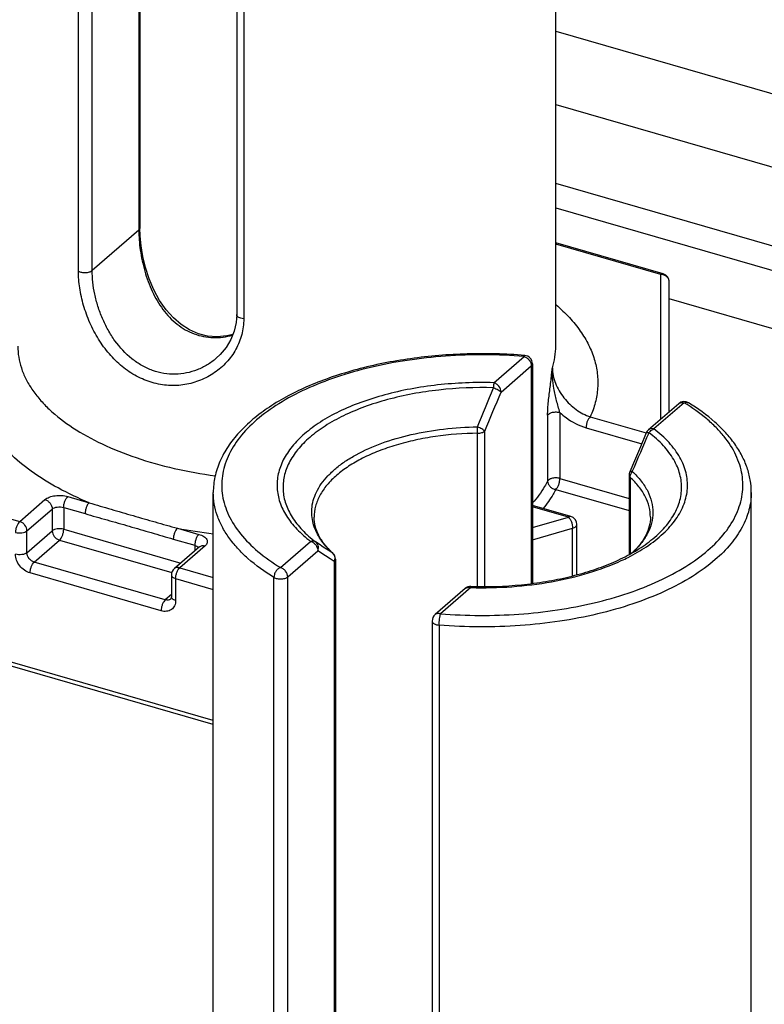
# Model space of a CAD drawing. Header units: millimetres. Extents: x 0 to 420, y 0 to 297.
# Tile 23 of 85: x 104 to 113, y 98 to 110. Entities that reach past the tile are written whole.
import ezdxf

# ---------------------------------------------------------------- set-up
doc = ezdxf.new("R2010")
doc.units = ezdxf.units.MM
doc.header["$LTSCALE"] = 23.1
doc.layers.add('0000242733_2_KÖRPERKANTE', color=7, linetype='CONTINUOUS')
doc.layers.add('0000434254_2_KÖRPERKANTE', color=7, linetype='CONTINUOUS')

msp = doc.modelspace()

# ---------------------------------------------------------------- linework, layer by layer
at = {"layer": '0000242733_2_KÖRPERKANTE', "color": 7, "linetype": 'Continuous'}
for p, q in [((110.7865, 109.8479), (115.2118, 108.5704)), ((115.2118, 105.7755), (112.1365, 106.6633))]:
    msp.add_line(p, q, dxfattribs=at)
at = {"layer": '0000242733_2_KÖRPERKANTE', "color": 9, "linetype": 'Continuous'}
for p, q in [((110.7865, 108.9739), (115.2118, 107.6964)), ((115.2118, 106.757), (110.7865, 108.0345)), ((110.7865, 107.7458), (115.2118, 106.4683))]:
    msp.add_line(p, q, dxfattribs=at)
at = {"layer": '0000434254_2_KÖRPERKANTE', "color": 7, "linetype": 'Continuous'}
for p, q in [((110.7865, 106.1004), (110.7865, 114.8472)), ((105.8394, 114.0519), (105.8394, 107.506)), ((106.99, 113.3172), (106.99, 106.4756)), ((112.0642, 106.9614), (110.7865, 107.3303)), ((112.1365, 105.3199), (112.1365, 106.8653)), ((110.5083, 105.891), (110.5083, 103.2783)), ((112.2481, 105.4166), (111.8888, 105.1054)), ((111.6589, 104.5649), (111.6589, 103.6231)), ((106.7118, 95.6141), (106.7118, 104.361)), ((113.1118, 95.6141), (113.1118, 104.361)), ((110.9642, 104.0747), (110.5083, 104.2063)), ((111.0365, 103.3826), (111.0365, 103.9786)), ((106.5487, 103.7142), (106.2487, 103.4544)), ((108.1648, 103.5657), (108.1648, 97.0198)), ((106.2141, 103.3788), (106.2141, 103.119)), ((109.7092, 103.2178), (109.3498, 102.9066)), ((109.3153, 102.831), (109.3153, 95.9894)), ((106.7118, 101.6011), (103.1088, 102.6412))]:
    msp.add_line(p, q, dxfattribs=at)
at = {"layer": '0000434254_2_KÖRPERKANTE', "color": 9, "linetype": 'Continuous'}
for p, q in [((105.826, 114.0269), (105.826, 107.481)), ((105.1073, 106.994), (105.1073, 113.8356)), ((105.2713, 107.0006), (105.2713, 113.8422)), ((107.074, 113.2679), (107.074, 106.4263)), ((105.826, 107.481), (105.2713, 107.0006)), ((112.0365, 106.9519), (110.7865, 107.3128)), ((112.0365, 105.2333), (112.0365, 106.9519)), ((110.0489, 105.6664), (110.4083, 105.9776)), ((110.1356, 105.5548), (110.4949, 105.866)), ((110.4949, 105.866), (110.4949, 103.2765)), ((112.3136, 105.4276), (111.9542, 105.1163)), ((110.836, 105.3115), (110.836, 104.5272)), ((110.6891, 105.2804), (110.6891, 104.4961)), ((111.1959, 105.2605), (111.8619, 105.0682)), ((109.9402, 103.2417), (109.9402, 105.0899)), ((111.1459, 105.1306), (111.8083, 104.9394)), ((109.8564, 103.242), (109.8564, 105.0649)), ((110.836, 104.5272), (111.6589, 104.2897)), ((111.6709, 104.5411), (111.6709, 103.6293)), ((103.1365, 104.3827), (104.4089, 104.0154)), ((110.7861, 104.3973), (111.6589, 104.1453)), ((104.4089, 104.0154), (104.7089, 104.2752)), ((104.9821, 104.3118), (105.2365, 104.2384)), ((104.4955, 103.9038), (104.7955, 104.1636)), ((104.7955, 104.1636), (104.7955, 103.9038)), ((104.9321, 104.1819), (104.9321, 103.9221)), ((104.9321, 104.1819), (105.1865, 104.1085)), ((110.9365, 104.0652), (110.5083, 104.1888)), ((110.5083, 103.9416), (110.9365, 104.0652)), ((104.4955, 103.644), (104.7955, 103.9038)), ((104.4955, 103.644), (104.4955, 103.9038)), ((104.9321, 103.9221), (106.3246, 103.5202)), ((106.2865, 103.9353), (106.5409, 103.8618)), ((110.5083, 103.7973), (110.9865, 103.9353)), ((110.9865, 103.3689), (110.9865, 103.9353)), ((104.5821, 103.5324), (104.8821, 103.7922)), ((104.8821, 103.7922), (106.2185, 103.4064)), ((106.2365, 103.8054), (106.4909, 103.7319)), ((106.6141, 103.7252), (106.3141, 103.4654)), ((106.4909, 103.7319), (106.4909, 103.6642)), ((106.534, 103.7069), (106.5365, 103.7033)), ((107.5101, 103.4676), (107.8694, 103.7788)), ((107.5967, 103.356), (107.956, 103.6672)), ((108.1326, 103.6392), (108.127, 103.6438)), ((108.1327, 103.6391), (108.1326, 103.6392)), ((106.1409, 103.0824), (104.5821, 103.5324)), ((106.3141, 103.4654), (106.7118, 103.3506)), ((108.1514, 103.5407), (108.1514, 96.9948)), ((106.0909, 102.9525), (104.5321, 103.4025)), ((106.2641, 103.3355), (106.2641, 103.0757)), ((106.2641, 103.3355), (106.7118, 103.2063)), ((107.4326, 96.5078), (107.4326, 103.3494)), ((107.5967, 96.5144), (107.5967, 103.356)), ((109.7747, 103.2288), (109.4153, 102.9176)), ((109.7747, 103.2288), (109.7774, 103.2288)), ((109.7747, 103.2288), (109.7774, 103.2288)), ((106.2141, 103.1458), (106.1409, 103.0824)), ((109.3993, 102.7816), (109.3993, 95.94)), ((106.7118, 101.6474), (103.0865, 102.694))]:
    msp.add_line(p, q, dxfattribs=at)
at = {"layer": '0000434254_2_KÖRPERKANTE', "color": 7, "linetype": 'Continuous'}
for points in [[(106.9448, 106.2397), (106.8739, 106.2221), (106.7573, 106.2125), (106.6439, 106.2217), (106.5344, 106.2491), (106.4296, 106.2941), (106.3301, 106.3566), (106.2367, 106.4364), (106.1505, 106.533), (106.0729, 106.645), (106.0055, 106.7699), (105.9499, 106.9022), (105.9066, 107.0365), (105.8749, 107.1688), (105.8538, 107.2957), (105.8424, 107.4137), (105.8394, 107.506)], [(106.99, 106.4756), (106.9837, 106.3836), (106.9608, 106.28), (106.9211, 106.1799), (106.8652, 106.0858), (106.7942, 106.0002), (106.748, 105.9565)], [(111.8619, 105.0681), (111.7927, 104.902), (111.7238, 104.7381), (111.6669, 104.6042)]]:
    msp.add_lwpolyline(points, dxfattribs=at)
at = {"layer": '0000434254_2_KÖRPERKANTE', "color": 9, "linetype": 'Continuous'}
for centre, radius, start, end in [((112.0365, 106.8366), 0.1154, 84.43496, 90.00015), ((53.3464, 128.4697), 61.1351, 337.567448, 338.038052), ((63.3198, 124.955), 50.6764, 336.92096, 337.49113), ((105.8873, 105.0604), 3.9691, 0.06525, 1.16064), ((75.9878, 120.2065), 38.9666, 336.40493, 337.14468), ((111.8666, 105.0661), 0.00518, 147.37684, 157.39755), ((107.5231, 110.5504), 6.7297, 259.41129, 263.06896), ((108.7684, 104.3466), 0.9514, 221.06649, 223.46521), ((108.8395, 104.4152), 1.0502, 223.51415, 227.27295), ((108.0746, 103.5821), 0.0809, 44.58088, 49.68677), ((108.073, 103.5805), 0.0831, 34.70425, 44.5606), ((108.0494, 103.5759), 0.1079, 340.94443, 353.43592), ((108.0532, 103.5754), 0.104, 353.49982, 354.67254)]:
    msp.add_arc(centre, radius, start, end, dxfattribs=at)
at = {"layer": '0000434254_2_KÖRPERKANTE', "color": 7, "linetype": 'Continuous'}
for centre, start, end in [((112.0365, 106.8653), 0, 73.89794), ((110.4083, 105.891), 0, 85.36106), ((112.3136, 105.341), 58.4879, 130.89339), ((111.9542, 105.0298), 130.89475, 157.48462), ((111.7589, 104.5649), 156.87277, 179.99929), ((110.9365, 103.9786), 359.99606, 73.89789), ((108.0648, 103.5657), 0.0028, 47.28316), ((106.3141, 103.3788), 130.88618, 180), ((109.7747, 103.1422), 88.38809, 130.8924), ((109.4153, 102.831), 130.88654, 180)]:
    msp.add_arc(centre, 0.1, start, end, dxfattribs=at)
at = {"layer": '0000434254_2_KÖRPERKANTE', "color": 9, "linetype": 'Continuous'}
for points, knots in [([(105.8394, 107.506), (105.8394, 107.5015), (105.8366, 107.4918), (105.83, 107.4844), (105.826, 107.481)], [0, 0, 0, 0, 0.4607765, 1, 1, 1, 1]), ([(105.826, 107.481), (105.826, 107.4424), (105.8292, 107.3629), (105.8471, 107.1994), (105.8907, 106.9919), (105.9777, 106.7521), (106.1035, 106.5345), (106.2449, 106.3844), (106.3769, 106.2946), (106.4834, 106.2445), (106.5958, 106.2126), (106.7117, 106.1997), (106.8282, 106.2056), (106.9044, 106.2214), (106.9418, 106.2319)], [0, 0, 0, 0, 0.0596315, 0.1226846, 0.2539675, 0.3860732, 0.5150662, 0.6396467, 0.7005741, 0.7607852, 0.8205731, 0.8802295, 0.9399935, 1, 1, 1, 1]), ([(105.1073, 106.994), (105.1127, 106.9906), (105.1252, 106.9848), (105.1537, 106.9769), (105.1924, 106.974), (105.2303, 106.9797), (105.2563, 106.99), (105.267, 106.9968), (105.2713, 107.0006)], [0, 0, 0, 0, 0.1121167, 0.2384397, 0.5140005, 0.7816022, 0.8988673, 1, 1, 1, 1]), ([(107.074, 106.4263), (107.074, 106.363), (107.0579, 106.2364), (106.9866, 106.0595), (106.8749, 105.9051), (106.7306, 105.7797), (106.5614, 105.6886), (106.3749, 105.6363), (106.1792, 105.6264), (105.983, 105.6608), (105.7949, 105.7384), (105.6221, 105.8553), (105.47, 106.0056), (105.3418, 106.1821), (105.2396, 106.3773), (105.1649, 106.5827), (105.1188, 106.7893), (105.1073, 106.9273), (105.1073, 106.994)], [0, 0, 0, 0, 0.0588456, 0.1172589, 0.1757535, 0.2345301, 0.2936439, 0.3531752, 0.4133339, 0.4744773, 0.5370252, 0.6013034, 0.6673923, 0.7350288, 0.8035335, 0.8717283, 0.9378998, 1, 1, 1, 1]), ([(106.748, 105.9565), (106.7145, 105.9276), (106.6424, 105.8751), (106.5224, 105.8159), (106.3933, 105.778), (106.2587, 105.7634), (106.1223, 105.7735), (105.9882, 105.8086), (105.86, 105.8677), (105.6999, 105.9767), (105.5647, 106.1236), (105.4577, 106.293), (105.3907, 106.4304), (105.3381, 106.5733), (105.3001, 106.718), (105.277, 106.8606), (105.2713, 106.9548), (105.2713, 107.0006)], [0, 0, 0, 0, 0.0582986, 0.116798, 0.1755291, 0.2346068, 0.294242, 0.354715, 0.4163119, 0.4792442, 0.6089338, 0.6756129, 0.7428389, 0.8099102, 0.8758928, 0.939652, 1, 1, 1, 1]), ([(112.0365, 106.9519), (112.0388, 106.9539), (112.0434, 106.9574), (112.0506, 106.961), (112.0576, 106.9625), (112.0622, 106.962), (112.0642, 106.9614)], [0, 0, 0, 0, 0.2986952, 0.5595125, 0.7888426, 1, 1, 1, 1]), ([(112.1365, 106.8653), (112.1365, 106.8759), (112.1318, 106.8976), (112.1121, 106.925), (112.0828, 106.9443), (112.0596, 106.9502), (112.0477, 106.9514)], [0, 0, 0, 0, 0.2343039, 0.4776143, 0.7337683, 1, 1, 1, 1]), ([(110.79, 106.593), (110.8456, 106.545), (110.9483, 106.4465), (111.079, 106.2863), (111.1795, 106.1203), (111.2487, 105.9497), (111.2856, 105.776), (111.2896, 105.6011), (111.2606, 105.427), (111.2206, 105.3152), (111.1959, 105.2605)], [0, 0, 0, 0, 0.1466616, 0.2834784, 0.4116203, 0.5328381, 0.6494529, 0.7642302, 0.8801334, 1, 1, 1, 1]), ([(107.074, 106.4263), (107.0628, 106.4272), (107.042, 106.4306), (107.0183, 106.4398), (107.0038, 106.4498), (106.996, 106.4577), (106.9911, 106.4664), (106.99, 106.4727), (106.99, 106.4756)], [0, 0, 0, 0, 0.3205336, 0.5996839, 0.7185324, 0.8229112, 0.9150704, 1, 1, 1, 1]), ([(105.2365, 104.2384), (105.11, 104.2904), (104.872, 104.4016), (104.5512, 104.5992), (104.2867, 104.8176), (104.0836, 105.0533), (103.9672, 105.2658), (103.9121, 105.438), (103.8891, 105.566), (103.8839, 105.6947), (103.8967, 105.8232), (103.9272, 105.9508), (103.9587, 106.0334), (103.9771, 106.0742)], [0, 0, 0, 0, 0.164326, 0.3150026, 0.4516185, 0.574861, 0.686849, 0.7398488, 0.791587, 0.8427549, 0.8940762, 0.9462728, 1, 1, 1, 1]), ([(104.3865, 106.1004), (104.3865, 106.0569), (104.3937, 105.9689), (104.426, 105.8385), (104.4794, 105.7102), (104.5535, 105.5847), (104.6475, 105.463), (104.8034, 105.3017), (105.0474, 105.1151), (105.3967, 104.9241), (105.8024, 104.7637), (106.2542, 104.638), (106.572, 104.5805), (106.736, 104.5579)], [0, 0, 0, 0, 0.0431959, 0.0872338, 0.1328852, 0.1808058, 0.2315077, 0.2853565, 0.4031818, 0.5349276, 0.6796856, 0.8355669, 1, 1, 1, 1]), ([(110.7452, 105.8441), (110.7587, 105.8858), (110.7794, 105.9704), (110.7865, 106.0574), (110.7865, 106.1004)], [0, 0, 0, 0, 0.5046895, 1, 1, 1, 1]), ([(110.4083, 105.9776), (110.2534, 105.9902), (109.9422, 106.0034), (109.4777, 105.9882), (109.023, 105.9386), (108.5883, 105.8557), (108.1831, 105.7412), (107.8166, 105.5979), (107.4967, 105.4286), (107.2302, 105.2369), (107.023, 105.0262), (106.9015, 104.833), (106.8424, 104.6752), (106.8167, 104.5579), (106.8089, 104.4399), (106.819, 104.3219), (106.8471, 104.2048), (106.9094, 104.0472), (107.0346, 103.8547), (107.2458, 103.6452), (107.4165, 103.5249), (107.5101, 103.4676)], [0, 0, 0, 0, 0.0847414, 0.1695752, 0.253062, 0.3338127, 0.4105559, 0.482206, 0.547946, 0.6073347, 0.6604529, 0.7080882, 0.7303866, 0.7520144, 0.7733069, 0.7946231, 0.81632, 0.8387285, 0.8866809, 0.9401919, 1, 1, 1, 1]), ([(110.4164, 105.9907), (110.4157, 105.9907), (110.414, 105.9898), (110.4122, 105.9871), (110.4102, 105.9829), (110.409, 105.9795), (110.4083, 105.9776)], [0, 0, 0, 0, 0.1270577, 0.3255141, 0.6160999, 1, 1, 1, 1]), ([(110.4083, 105.9776), (110.4201, 105.9742), (110.4432, 105.9625), (110.4792, 105.928), (110.4949, 105.8903), (110.4949, 105.866)], [0, 0, 0, 0, 0.2477484, 0.5090151, 1, 1, 1, 1]), ([(110.4949, 105.866), (110.4989, 105.8694), (110.5055, 105.8768), (110.5083, 105.8865), (110.5083, 105.891)], [0, 0, 0, 0, 0.5392399, 1, 1, 1, 1]), ([(110.719, 105.6127), (110.7262, 105.6704), (110.7357, 105.7475), (110.7434, 105.8247), (110.7452, 105.8441)], [0, 0, 0, 0, 0.7493699, 1, 1, 1, 1]), ([(110.7629, 105.5985), (110.7556, 105.6392), (110.7447, 105.7209), (110.7433, 105.8033), (110.7452, 105.8441)], [0, 0, 0, 0, 0.5034085, 1, 1, 1, 1]), ([(110.7452, 105.8441), (110.7452, 105.7815), (110.767, 105.685), (110.8244, 105.5681), (110.8819, 105.4842), (110.9502, 105.4093), (111.05, 105.326), (111.1363, 105.28), (111.1959, 105.2605)], [0, 0, 0, 0, 0.2408156, 0.369733, 0.5005614, 0.6308999, 0.7587207, 1, 1, 1, 1]), ([(110.0489, 105.6664), (109.8258, 105.6726), (109.4928, 105.6595), (109.0605, 105.5958), (108.7551, 105.5269), (108.4713, 105.4379), (108.2144, 105.3303), (107.9891, 105.2061), (107.7995, 105.0673), (107.649, 104.9162), (107.5408, 104.7548), (107.478, 104.5856), (107.4634, 104.4122), (107.4979, 104.2399), (107.5796, 104.0735), (107.7054, 103.916), (107.811, 103.8234), (107.8694, 103.7788)], [0, 0, 0, 0, 0.171843, 0.2555275, 0.3361445, 0.4126681, 0.4842378, 0.5502201, 0.6102889, 0.6645328, 0.7135882, 0.7587643, 0.8020468, 0.8458248, 0.8923756, 0.9434209, 1, 1, 1, 1]), ([(110.049, 105.6664), (110.048, 105.6578), (110.0465, 105.6376), (110.0455, 105.6174), (110.045, 105.6057)], [0, 0, 0, 0, 0.4240963, 1, 1, 1, 1]), ([(110.1356, 105.5548), (110.1356, 105.5791), (110.1199, 105.6168), (110.0839, 105.6513), (110.0608, 105.663), (110.049, 105.6664)], [0, 0, 0, 0, 0.4910804, 0.7523016, 1, 1, 1, 1]), ([(110.0451, 105.6057), (109.8284, 105.6118), (109.505, 105.599), (109.0853, 105.5372), (108.7887, 105.4703), (108.5131, 105.3839), (108.2636, 105.2794), (108.0448, 105.1588), (107.8607, 105.0241), (107.7146, 104.8773), (107.6095, 104.7206), (107.5485, 104.5562), (107.5343, 104.3878), (107.5678, 104.2205), (107.6472, 104.059), (107.7693, 103.9061), (107.8718, 103.8161), (107.9285, 103.7728)], [0, 0, 0, 0, 0.1718437, 0.255529, 0.3361469, 0.4126718, 0.4842429, 0.5502267, 0.6102968, 0.664542, 0.7135983, 0.7587748, 0.8020573, 0.845835, 0.8923852, 0.9434304, 1, 1, 1, 1]), ([(110.045, 105.6057), (110.0547, 105.6021), (110.0733, 105.5942), (110.0988, 105.5814), (110.1197, 105.5685), (110.1313, 105.5594), (110.1356, 105.5548)], [0, 0, 0, 0, 0.2969408, 0.5786093, 0.8197247, 1, 1, 1, 1]), ([(110.6891, 105.2804), (110.6891, 105.3067), (110.6914, 105.3611), (110.7012, 105.4719), (110.7119, 105.5562), (110.719, 105.6127)], [0, 0, 0, 0, 0.236406, 0.4885387, 1, 1, 1, 1]), ([(110.836, 105.3115), (110.8287, 105.3346), (110.8147, 105.3816), (110.7886, 105.4769), (110.7717, 105.5495), (110.7629, 105.5985)], [0, 0, 0, 0, 0.2457433, 0.4967682, 1, 1, 1, 1]), ([(109.4153, 102.9176), (109.5703, 102.905), (109.8814, 102.8918), (110.3459, 102.907), (110.8006, 102.9566), (111.2354, 103.0395), (111.6405, 103.154), (112.007, 103.2973), (112.327, 103.4666), (112.5934, 103.6583), (112.8006, 103.869), (112.9221, 104.0622), (112.9812, 104.22), (113.0069, 104.3373), (113.0148, 104.4553), (113.0046, 104.5733), (112.9765, 104.6904), (112.9143, 104.8479), (112.8168, 104.9978), (112.6921, 105.1365), (112.5388, 105.2775), (112.4071, 105.3703), (112.3136, 105.4276)], [0, 0, 0, 0, 0.0847363, 0.1695649, 0.2530466, 0.3337923, 0.4105309, 0.4821766, 0.5479126, 0.6072977, 0.6604127, 0.7080451, 0.7303421, 0.7519685, 0.7732598, 0.7945746, 0.8162703, 0.8386774, 0.8866268, 0.9126546, 0.9401951, 1, 1, 1, 1]), ([(112.2481, 105.4166), (112.2522, 105.4201), (112.2615, 105.4261), (112.2837, 105.4327), (112.302, 105.4309), (112.3136, 105.4276)], [0, 0, 0, 0, 0.2340351, 0.4759038, 1, 1, 1, 1]), ([(112.3136, 105.4276), (112.3224, 105.4312), (112.3364, 105.4344), (112.3544, 105.4318), (112.3623, 105.4284), (112.3658, 105.4263)], [0, 0, 0, 0, 0.5291712, 0.7691208, 1, 1, 1, 1]), ([(110.6891, 105.2804), (110.6935, 105.2891), (110.7067, 105.2999), (110.7276, 105.3092), (110.7549, 105.3168), (110.7919, 105.3197), (110.8219, 105.3156), (110.836, 105.3115)], [0, 0, 0, 0, 0.1848357, 0.3025352, 0.4341191, 0.7201032, 1, 1, 1, 1]), ([(110.836, 105.3115), (110.8588, 105.2901), (110.9508, 105.2128), (111.0604, 105.1553), (111.1459, 105.1306)], [0, 0, 0, 0, 0.259467, 1, 1, 1, 1]), ([(111.1959, 105.2605), (111.1883, 105.2539), (111.1746, 105.236), (111.1593, 105.2041), (111.1488, 105.168), (111.1459, 105.1428), (111.1459, 105.1306)], [0, 0, 0, 0, 0.2111363, 0.4683816, 0.7425409, 1, 1, 1, 1]), ([(107.8868, 104.0607), (107.8824, 104.0944), (107.8804, 104.1632), (107.8984, 104.2663), (107.9371, 104.3677), (107.9959, 104.4661), (108.0738, 104.5606), (108.1702, 104.6506), (108.2838, 104.7351), (108.4625, 104.8429), (108.723, 104.9571), (109.0727, 105.0578), (109.4553, 105.1221), (109.7205, 105.1389), (109.8554, 105.1408)], [0, 0, 0, 0, 0.0413565, 0.0831522, 0.12657, 0.1726078, 0.2220098, 0.2752587, 0.3326015, 0.3940882, 0.528825, 0.6773, 0.8358529, 1, 1, 1, 1]), ([(109.9402, 105.0899), (109.9385, 105.092), (109.9342, 105.0963), (109.9233, 105.1051), (109.9062, 105.1165), (109.8823, 105.1294), (109.8647, 105.137), (109.8556, 105.1408)], [0, 0, 0, 0, 0.083028, 0.1820109, 0.4219347, 0.7021329, 1, 1, 1, 1]), ([(109.8564, 105.0649), (109.8727, 105.0652), (109.8964, 105.0682), (109.9242, 105.0787), (109.9356, 105.0859), (109.9402, 105.0899)], [0, 0, 0, 0, 0.5507679, 0.7926004, 1, 1, 1, 1]), ([(111.8475, 103.7379), (111.912, 103.7835), (112.0286, 103.8787), (112.1673, 104.0429), (112.2428, 104.1917), (112.2744, 104.3117), (112.2844, 104.4009), (112.2809, 104.4903), (112.2639, 104.5791), (112.2337, 104.667), (112.1746, 104.785), (112.066, 104.9277), (111.9562, 105.0249), (111.8951, 105.0716)], [0, 0, 0, 0, 0.1459517, 0.2765151, 0.3944581, 0.4503185, 0.5050724, 0.559609, 0.6148332, 0.6716017, 0.7306708, 0.8578742, 1, 1, 1, 1]), ([(111.8623, 105.0689), (111.8631, 105.0702), (111.8668, 105.0725), (111.874, 105.0736), (111.8837, 105.0733), (111.891, 105.0723), (111.8951, 105.0716)], [0, 0, 0, 0, 0.1427211, 0.3512154, 0.6377793, 1, 1, 1, 1]), ([(111.8648, 103.7151), (111.9355, 103.7622), (112.0634, 103.8607), (112.2175, 104.0318), (112.3034, 104.1879), (112.3411, 104.3143), (112.3544, 104.4083), (112.3532, 104.5025), (112.3375, 104.5964), (112.3074, 104.6892), (112.2632, 104.7804), (112.2053, 104.8695), (112.1076, 104.9881), (112.0186, 105.0672), (111.9542, 105.1163)], [0, 0, 0, 0, 0.147937, 0.2799577, 0.3986071, 0.4545054, 0.509094, 0.563288, 0.6180314, 0.674228, 0.7326813, 0.794058, 0.8588682, 1, 1, 1, 1]), ([(111.9542, 105.1164), (111.9427, 105.1197), (111.9244, 105.1215), (111.9022, 105.1149), (111.8928, 105.1089), (111.8888, 105.1054)], [0, 0, 0, 0, 0.5240957, 0.7659648, 1, 1, 1, 1]), ([(111.8951, 105.0716), (111.8989, 105.0769), (111.915, 105.0959), (111.9367, 105.1107), (111.9542, 105.1164)], [0, 0, 0, 0, 0.2617658, 1, 1, 1, 1]), ([(109.8564, 105.0649), (109.6885, 105.0626), (109.4392, 105.0436), (109.1171, 104.9859), (108.8909, 104.9283), (108.6811, 104.857), (108.4909, 104.7729), (108.3234, 104.6774), (108.2242, 104.6038), (108.1798, 104.5653)], [0, 0, 0, 0, 0.2829423, 0.4196696, 0.5510772, 0.6757871, 0.7926574, 0.9008616, 1, 1, 1, 1]), ([(111.6967, 104.6093), (111.6929, 104.6098), (111.686, 104.6104), (111.676, 104.6102), (111.6683, 104.6075), (111.6669, 104.6042)], [0, 0, 0, 0, 0.3639897, 0.6499369, 1, 1, 1, 1]), ([(111.6709, 104.5411), (111.6709, 104.553), (111.6761, 104.5777), (111.6887, 104.5993), (111.6967, 104.6093)], [0, 0, 0, 0, 0.481444, 1, 1, 1, 1]), ([(111.6967, 104.6093), (111.735, 104.5739), (111.8037, 104.5008), (111.8827, 104.3793), (111.9308, 104.2527), (111.9465, 104.1232), (111.9291, 103.9938), (111.8794, 103.8674), (111.7989, 103.7462), (111.7292, 103.6734), (111.6905, 103.6381)], [0, 0, 0, 0, 0.1396237, 0.2672054, 0.3856409, 0.4991349, 0.6127625, 0.7315721, 0.8597118, 1, 1, 1, 1]), ([(108.1798, 104.5653), (108.1382, 104.5294), (108.0636, 104.4549), (107.9772, 104.3301), (107.9239, 104.1995), (107.9118, 104.1092), (107.9118, 104.0653)], [0, 0, 0, 0, 0.2820593, 0.5383205, 0.774664, 1, 1, 1, 1]), ([(110.6891, 104.4961), (110.6777, 104.4736), (110.6266, 104.3811), (110.5624, 104.2961), (110.5089, 104.2361)], [0, 0, 0, 0, 0.2392818, 1, 1, 1, 1]), ([(110.836, 104.5272), (110.8219, 104.5313), (110.7919, 104.5354), (110.7549, 104.5326), (110.7276, 104.525), (110.7067, 104.5157), (110.6935, 104.5049), (110.6891, 104.4961)], [0, 0, 0, 0, 0.2798968, 0.5658809, 0.6974647, 0.8151643, 1, 1, 1, 1]), ([(110.6891, 104.4961), (110.6891, 104.4845), (110.6947, 104.4603), (110.7163, 104.4294), (110.748, 104.4067), (110.7732, 104.3989), (110.786, 104.3973)], [0, 0, 0, 0, 0.2328327, 0.4816261, 0.7409284, 1, 1, 1, 1]), ([(110.786, 104.3973), (110.7936, 104.4039), (110.8074, 104.4218), (110.8227, 104.4537), (110.8331, 104.4898), (110.836, 104.515), (110.836, 104.5272)], [0, 0, 0, 0, 0.2111493, 0.4684358, 0.7426147, 1, 1, 1, 1]), ([(111.6589, 104.5649), (111.6589, 104.5607), (111.6614, 104.5515), (111.6673, 104.5444), (111.6709, 104.5411)], [0, 0, 0, 0, 0.4639218, 1, 1, 1, 1]), ([(111.9118, 104.0653), (111.9118, 104.1068), (111.901, 104.1921), (111.8534, 104.3159), (111.7758, 104.4349), (111.7084, 104.5064), (111.6709, 104.5411)], [0, 0, 0, 0, 0.2273504, 0.4647131, 0.720364, 1, 1, 1, 1]), ([(110.7861, 104.3973), (110.7762, 104.3777), (110.7325, 104.2977), (110.6793, 104.223), (110.6352, 104.1697)], [0, 0, 0, 0, 0.2410498, 1, 1, 1, 1]), ([(104.7089, 104.2752), (104.7159, 104.2813), (104.7324, 104.2925), (104.7724, 104.3108), (104.832, 104.3245), (104.9073, 104.3269), (104.9581, 104.3188), (104.9821, 104.3118)], [0, 0, 0, 0, 0.0979154, 0.2090233, 0.4624939, 0.7364512, 1, 1, 1, 1]), ([(104.7089, 104.2752), (104.7207, 104.2718), (104.7438, 104.2602), (104.7798, 104.2257), (104.7955, 104.188), (104.7955, 104.1636)], [0, 0, 0, 0, 0.247699, 0.5089197, 1, 1, 1, 1]), ([(104.9321, 104.1819), (104.9321, 104.1942), (104.935, 104.2194), (104.9455, 104.2555), (104.9608, 104.2874), (104.9745, 104.3053), (104.9821, 104.3118)], [0, 0, 0, 0, 0.2574459, 0.5316179, 0.7888755, 1, 1, 1, 1]), ([(107.4326, 103.3494), (107.3239, 103.4159), (107.1722, 103.5246), (107.0003, 103.6924), (106.8965, 103.8195), (106.8147, 103.9508), (106.7556, 104.0855), (106.7198, 104.2226), (106.7118, 104.3153), (106.7118, 104.361)], [0, 0, 0, 0, 0.2948226, 0.4290478, 0.5549867, 0.673536, 0.7860126, 0.8941431, 1, 1, 1, 1]), ([(113.1118, 104.361), (113.1118, 104.326), (113.1072, 104.2556), (113.0791, 104.114), (113.0072, 103.9372), (112.8689, 103.7376), (112.7495, 103.6185), (112.6831, 103.561)], [0, 0, 0, 0, 0.1121386, 0.2256993, 0.4619293, 0.71807, 1, 1, 1, 1]), ([(104.7955, 104.1636), (104.8029, 104.1701), (104.8228, 104.1804), (104.857, 104.1883), (104.8947, 104.1895), (104.9201, 104.1854), (104.9321, 104.1819)], [0, 0, 0, 0, 0.2084267, 0.4620842, 0.7362415, 1, 1, 1, 1]), ([(105.2365, 104.2384), (105.2289, 104.2318), (105.2152, 104.2139), (105.1999, 104.182), (105.1894, 104.1459), (105.1865, 104.1207), (105.1865, 104.1085)], [0, 0, 0, 0, 0.2111363, 0.4683816, 0.7425409, 1, 1, 1, 1]), ([(105.2365, 104.2384), (105.3228, 104.2119), (105.4963, 104.1603), (105.7579, 104.0845), (106.0213, 104.0088), (106.1978, 103.9593), (106.2865, 103.9353)], [0, 0, 0, 0, 0.2477156, 0.4968707, 0.7477514, 1, 1, 1, 1]), ([(105.1865, 104.1085), (105.2739, 104.0833), (105.449, 104.0338), (105.7117, 103.959), (105.974, 103.8823), (106.1489, 103.8307), (106.2365, 103.8054)], [0, 0, 0, 0, 0.2497431, 0.4995415, 0.7497432, 1, 1, 1, 1]), ([(108.0512, 103.7216), (108.0074, 103.7719), (107.9509, 103.8532), (107.9037, 103.9717), (107.8906, 104.0312), (107.8868, 104.0607)], [0, 0, 0, 0, 0.5241346, 0.7663461, 1, 1, 1, 1]), ([(110.9642, 104.0747), (110.9622, 104.0753), (110.9576, 104.0757), (110.9506, 104.0742), (110.9434, 104.0706), (110.9388, 104.0672), (110.9365, 104.0652)], [0, 0, 0, 0, 0.2111546, 0.4404819, 0.7013031, 1, 1, 1, 1]), ([(110.9365, 104.0652), (110.9441, 104.0586), (110.9578, 104.0407), (110.9731, 104.0089), (110.9836, 103.9727), (110.9865, 103.9475), (110.9865, 103.9353)], [0, 0, 0, 0, 0.211035, 0.468231, 0.7424492, 1, 1, 1, 1]), ([(104.4089, 104.0154), (104.4013, 104.0089), (104.3875, 103.9909), (104.3723, 103.9591), (104.3618, 103.923), (104.3589, 103.8977), (104.3589, 103.8855)], [0, 0, 0, 0, 0.2111194, 0.4683783, 0.7425521, 1, 1, 1, 1]), ([(104.3589, 103.8855), (104.3709, 103.8821), (104.3963, 103.878), (104.434, 103.8792), (104.4681, 103.8871), (104.488, 103.8974), (104.4955, 103.9038)], [0, 0, 0, 0, 0.2637606, 0.5379195, 0.7915783, 1, 1, 1, 1]), ([(104.4955, 103.9038), (104.4955, 103.9282), (104.4798, 103.9659), (104.4438, 104.0004), (104.4207, 104.012), (104.4089, 104.0154)], [0, 0, 0, 0, 0.4910803, 0.752301, 1, 1, 1, 1]), ([(104.9321, 103.9221), (104.9201, 103.9256), (104.8947, 103.9296), (104.857, 103.9285), (104.8228, 103.9206), (104.8029, 103.9103), (104.7955, 103.9038)], [0, 0, 0, 0, 0.2637606, 0.5379195, 0.7915783, 1, 1, 1, 1]), ([(104.7955, 103.9038), (104.7955, 103.8795), (104.8112, 103.8418), (104.8472, 103.8073), (104.8703, 103.7956), (104.8821, 103.7922)], [0, 0, 0, 0, 0.4910803, 0.752301, 1, 1, 1, 1]), ([(104.8821, 103.7922), (104.8896, 103.7988), (104.9034, 103.8167), (104.9187, 103.8486), (104.9291, 103.8847), (104.9321, 103.9099), (104.9321, 103.9221)], [0, 0, 0, 0, 0.2111194, 0.4683783, 0.7425521, 1, 1, 1, 1]), ([(106.2865, 103.9353), (106.2789, 103.9287), (106.2652, 103.9108), (106.2499, 103.8789), (106.2394, 103.8428), (106.2365, 103.8176), (106.2365, 103.8054)], [0, 0, 0, 0, 0.2111363, 0.4683816, 0.7425409, 1, 1, 1, 1]), ([(110.9865, 103.9353), (110.9936, 103.9373), (111.0065, 103.9421), (111.0228, 103.9522), (111.0337, 103.9644), (111.0365, 103.9741), (111.0365, 103.9786)], [0, 0, 0, 0, 0.3160375, 0.5862422, 0.809351, 1, 1, 1, 1]), ([(106.5409, 103.8618), (106.5334, 103.8553), (106.5196, 103.8374), (106.5043, 103.8055), (106.4939, 103.7694), (106.4909, 103.7442), (106.4909, 103.7319)], [0, 0, 0, 0, 0.2111245, 0.4683821, 0.7425541, 1, 1, 1, 1]), ([(106.5409, 103.8618), (106.5518, 103.8587), (106.572, 103.8516), (106.599, 103.8375), (106.6201, 103.8211), (106.6347, 103.8025), (106.6418, 103.7822), (106.6404, 103.7614), (106.6307, 103.7416), (106.6202, 103.7305), (106.6141, 103.7252)], [0, 0, 0, 0, 0.1701724, 0.3228973, 0.4564449, 0.5718826, 0.6742744, 0.7729769, 0.8788695, 1, 1, 1, 1]), ([(107.9286, 103.7728), (107.9247, 103.7756), (107.9159, 103.7801), (107.8958, 103.7845), (107.8796, 103.7822), (107.8694, 103.7788)], [0, 0, 0, 0, 0.2329988, 0.4745755, 1, 1, 1, 1]), ([(106.4909, 103.7319), (106.4999, 103.7294), (106.5156, 103.7232), (106.5294, 103.7128), (106.534, 103.7069)], [0, 0, 0, 0, 0.5541596, 1, 1, 1, 1]), ([(106.5487, 103.7142), (106.5527, 103.7177), (106.5621, 103.7237), (106.5843, 103.7304), (106.6026, 103.7286), (106.6141, 103.7252)], [0, 0, 0, 0, 0.2340351, 0.4759038, 1, 1, 1, 1]), ([(107.8694, 103.7788), (107.8812, 103.7754), (107.9043, 103.7637), (107.9403, 103.7293), (107.956, 103.6916), (107.956, 103.6672)], [0, 0, 0, 0, 0.2476988, 0.5089197, 1, 1, 1, 1]), ([(108.127, 103.6437), (108.1102, 103.6541), (108.0433, 103.6959), (107.9775, 103.7395), (107.9285, 103.7728)], [0, 0, 0, 0, 0.2495534, 1, 1, 1, 1]), ([(107.956, 103.6672), (107.9594, 103.6768), (107.9635, 103.6967), (107.9608, 103.7265), (107.9491, 103.7532), (107.936, 103.7673), (107.9286, 103.7728)], [0, 0, 0, 0, 0.2618291, 0.5155866, 0.7607672, 1, 1, 1, 1]), ([(108.1514, 103.5407), (108.1349, 103.5507), (108.069, 103.5917), (108.0042, 103.6344), (107.956, 103.6672)], [0, 0, 0, 0, 0.2488598, 1, 1, 1, 1]), ([(111.5658, 103.5497), (111.5928, 103.5622), (111.6955, 103.6116), (111.7947, 103.6684), (111.8648, 103.7151)], [0, 0, 0, 0, 0.2608993, 1, 1, 1, 1]), ([(104.4955, 103.644), (104.488, 103.6376), (104.4681, 103.6273), (104.434, 103.6194), (104.3963, 103.6182), (104.3709, 103.6223), (104.3589, 103.6257)], [0, 0, 0, 0, 0.2084267, 0.4620842, 0.7362415, 1, 1, 1, 1]), ([(104.5321, 103.4025), (104.5085, 103.4093), (104.4624, 103.4325), (104.4069, 103.4861), (104.369, 103.5524), (104.3589, 103.6019), (104.3589, 103.6257)], [0, 0, 0, 0, 0.2460833, 0.5056166, 0.762006, 1, 1, 1, 1]), ([(104.5821, 103.5324), (104.5703, 103.5358), (104.5472, 103.5475), (104.5112, 103.582), (104.4955, 103.6197), (104.4955, 103.644)], [0, 0, 0, 0, 0.2476991, 0.5089197, 1, 1, 1, 1]), ([(108.1414, 103.6279), (108.1474, 103.6191), (108.1564, 103.5988), (108.1578, 103.5767), (108.1568, 103.5657)], [0, 0, 0, 0, 0.4905889, 1, 1, 1, 1]), ([(108.1514, 103.5407), (108.1553, 103.5441), (108.1619, 103.5515), (108.1648, 103.5613), (108.1648, 103.5657)], [0, 0, 0, 0, 0.539241, 1, 1, 1, 1]), ([(112.6831, 103.561), (112.5981, 103.4874), (112.4048, 103.3483), (112.0746, 103.1736), (111.6963, 103.0256), (111.2781, 102.9075), (110.8293, 102.8219), (110.3599, 102.7707), (109.8805, 102.755), (109.5592, 102.7687), (109.3993, 102.7816)], [0, 0, 0, 0, 0.0977872, 0.2060293, 0.324004, 0.4503645, 0.5833236, 0.7207877, 0.8604702, 1, 1, 1, 1]), ([(109.7774, 103.2288), (109.9395, 103.2243), (110.2611, 103.2314), (110.7301, 103.289), (111.1673, 103.3914), (111.4399, 103.4917), (111.5658, 103.5497)], [0, 0, 0, 0, 0.2658035, 0.5259105, 0.772804, 1, 1, 1, 1]), ([(104.5321, 103.4025), (104.5321, 103.4147), (104.535, 103.44), (104.5455, 103.4761), (104.5608, 103.5079), (104.5745, 103.5259), (104.5821, 103.5324)], [0, 0, 0, 0, 0.2574459, 0.5316179, 0.7888755, 1, 1, 1, 1]), ([(106.3141, 103.4654), (106.3026, 103.4688), (106.2843, 103.4705), (106.2621, 103.4639), (106.2527, 103.4579), (106.2487, 103.4544)], [0, 0, 0, 0, 0.5240958, 0.7659662, 1, 1, 1, 1]), ([(106.2641, 103.3355), (106.2641, 103.3477), (106.2671, 103.373), (106.2775, 103.4091), (106.2928, 103.4409), (106.3066, 103.4589), (106.3141, 103.4654)], [0, 0, 0, 0, 0.2574401, 0.531614, 0.7888738, 1, 1, 1, 1]), ([(107.5101, 103.4676), (107.4992, 103.4632), (107.4784, 103.4495), (107.4538, 103.4207), (107.4371, 103.3864), (107.4326, 103.3614), (107.4326, 103.3494)], [0, 0, 0, 0, 0.2363361, 0.4953284, 0.7569006, 1, 1, 1, 1]), ([(107.5967, 103.356), (107.5967, 103.3804), (107.5809, 103.4181), (107.5449, 103.4525), (107.5219, 103.4642), (107.5101, 103.4676)], [0, 0, 0, 0, 0.4910803, 0.752301, 1, 1, 1, 1]), ([(106.2141, 103.3788), (106.2141, 103.3744), (106.217, 103.3646), (106.2279, 103.3525), (106.2441, 103.3424), (106.257, 103.3376), (106.2641, 103.3355)], [0, 0, 0, 0, 0.1906506, 0.4137527, 0.6839542, 1, 1, 1, 1]), ([(107.4326, 103.3494), (107.4381, 103.346), (107.4505, 103.3402), (107.479, 103.3322), (107.5177, 103.3294), (107.5556, 103.3351), (107.5816, 103.3454), (107.5923, 103.3522), (107.5967, 103.356)], [0, 0, 0, 0, 0.1121173, 0.2384411, 0.5140034, 0.7816057, 0.8988703, 1, 1, 1, 1]), ([(109.7092, 103.2178), (109.7133, 103.2213), (109.7226, 103.2273), (109.7448, 103.2339), (109.7631, 103.2321), (109.7747, 103.2288)], [0, 0, 0, 0, 0.2340355, 0.475905, 1, 1, 1, 1]), ([(109.7747, 103.2288), (109.7749, 103.2307), (109.7753, 103.234), (109.776, 103.2384), (109.7765, 103.2406), (109.7771, 103.2422), (109.7775, 103.2422)], [0, 0, 0, 0, 0.422556, 0.7315798, 0.922574, 1, 1, 1, 1]), ([(106.1409, 103.0824), (106.1334, 103.0759), (106.1196, 103.0579), (106.1043, 103.0261), (106.0939, 102.99), (106.0909, 102.9647), (106.0909, 102.9525)], [0, 0, 0, 0, 0.2111245, 0.4683821, 0.7425541, 1, 1, 1, 1]), ([(106.2064, 103.0934), (106.2023, 103.0899), (106.193, 103.0839), (106.1708, 103.0773), (106.1525, 103.0791), (106.1409, 103.0824)], [0, 0, 0, 0, 0.2340351, 0.4759038, 1, 1, 1, 1]), ([(106.2641, 103.0757), (106.257, 103.0778), (106.2441, 103.0826), (106.2279, 103.0927), (106.217, 103.1048), (106.2141, 103.1146), (106.2141, 103.119)], [0, 0, 0, 0, 0.3160458, 0.5862473, 0.8093494, 1, 1, 1, 1]), ([(106.2641, 103.0757), (106.2641, 103.0544), (106.2581, 103.0224), (106.2361, 102.9872), (106.2141, 102.9668), (106.1872, 102.9526), (106.1457, 102.9426), (106.1122, 102.9464), (106.0909, 102.9525)], [0, 0, 0, 0, 0.2550625, 0.3747342, 0.4922278, 0.6109872, 0.7341661, 1, 1, 1, 1]), ([(109.4153, 102.9176), (109.4038, 102.9209), (109.3855, 102.9227), (109.3633, 102.9161), (109.3539, 102.9101), (109.3499, 102.9066)], [0, 0, 0, 0, 0.5241049, 0.7659736, 1, 1, 1, 1]), ([(109.3993, 102.7816), (109.3993, 102.794), (109.4002, 102.8192), (109.4035, 102.8561), (109.4083, 102.8892), (109.4126, 102.9093), (109.4153, 102.9176)], [0, 0, 0, 0, 0.2689049, 0.5526885, 0.8090043, 1, 1, 1, 1]), ([(109.3153, 102.831), (109.3153, 102.828), (109.3165, 102.8218), (109.3214, 102.8131), (109.3291, 102.8052), (109.3436, 102.7952), (109.3673, 102.786), (109.3881, 102.7826), (109.3993, 102.7816)], [0, 0, 0, 0, 0.0849296, 0.1770888, 0.2814676, 0.4003161, 0.6794664, 1, 1, 1, 1])]:
    msp.add_open_spline(points, degree=3, knots=knots, dxfattribs=at)
at = {"layer": '0000434254_2_KÖRPERKANTE', "color": 7, "linetype": 'Continuous'}
for points, knots in [([(110.4164, 105.9907), (110.1892, 106.0091), (109.7345, 106.0207), (109.0655, 105.9658), (108.5298, 105.8599), (108.1308, 105.7392), (107.8571, 105.6348), (107.6065, 105.5156), (107.3816, 105.3829), (107.1849, 105.2376), (107.0186, 105.0806), (106.885, 104.9128), (106.7864, 104.7354), (106.7256, 104.5505), (106.7118, 104.4235), (106.7118, 104.361)], [0, 0, 0, 0, 0.1549141, 0.308443, 0.4554434, 0.5250967, 0.5915334, 0.6544053, 0.7134948, 0.7687458, 0.8202967, 0.8685083, 0.9139726, 0.9574911, 1, 1, 1, 1]), ([(113.1118, 104.361), (113.1118, 104.4107), (113.1032, 104.5111), (113.0649, 104.659), (113.0021, 104.8029), (112.9161, 104.9417), (112.8081, 105.0743), (112.6318, 105.247), (112.4766, 105.3584), (112.3658, 105.4263)], [0, 0, 0, 0, 0.1098528, 0.2213477, 0.3360921, 0.4555202, 0.5808644, 0.7130575, 1, 1, 1, 1]), ([(108.1326, 103.6392), (108.0973, 103.6718), (108.0348, 103.738), (107.9638, 103.8464), (107.9213, 103.9557), (107.9118, 104.0297), (107.9118, 104.0653)], [0, 0, 0, 0, 0.2924003, 0.5514136, 0.7834133, 1, 1, 1, 1]), ([(111.9118, 104.0653), (111.9118, 104.0296), (111.9023, 103.9554), (111.8596, 103.8458), (111.7882, 103.7372), (111.7254, 103.6709), (111.69, 103.6382)], [0, 0, 0, 0, 0.216473, 0.4484245, 0.7074729, 1, 1, 1, 1]), ([(109.7775, 103.2422), (109.9775, 103.2365), (110.2765, 103.2467), (110.666, 103.298), (110.9438, 103.354), (111.2047, 103.4267), (111.4444, 103.5148), (111.6587, 103.6167), (111.7883, 103.696), (111.8475, 103.7379)], [0, 0, 0, 0, 0.2779106, 0.4137863, 0.5453419, 0.6710317, 0.7894572, 0.8994214, 1, 1, 1, 1]), ([(106.2064, 103.0934), (106.2084, 103.0952), (106.2112, 103.0998), (106.2136, 103.1086), (106.2141, 103.1152), (106.2141, 103.119)], [0, 0, 0, 0, 0.2890594, 0.5753424, 1, 1, 1, 1])]:
    msp.add_open_spline(points, degree=3, knots=knots, dxfattribs=at)

doc.saveas('drawing.dxf')
